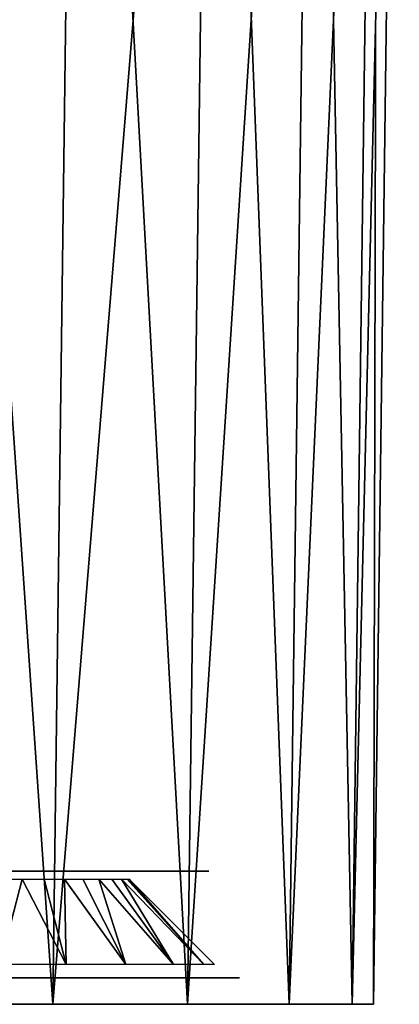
# Model space of a CAD drawing. Header units: millimetres. Extents: x -75 to 75, y -5 to 37.
# Tile 173 of 175: x 68 to 75, y 0 to 18. Entities that reach past the tile are written whole.
import ezdxf

# ---------------------------------------------------------------- set-up
doc = ezdxf.new("R2010")
doc.units = ezdxf.units.MM
doc.header["$LTSCALE"] = 101.851852
for name, color, linetype in [('1', 7, 'CONTINUOUS'), ('103', 7, 'CONTINUOUS'), ('104', 7, 'CONTINUOUS'), ('105', 7, 'CONTINUOUS'), ('109', 7, 'CONTINUOUS'), ('11', 7, 'CONTINUOUS'), ('12', 7, 'CONTINUOUS'), ('7', 7, 'CONTINUOUS')]:
    doc.layers.add(name, color=color, linetype=linetype)

msp = doc.modelspace()

# ---------------------------------------------------------------- linework, layer by layer
at = {"layer": '1', "color": 251, "linetype": 'Continuous', "true_color": 0x565d62}
for points in [[(61.569, 0, 101.948), (64.485, 0, 100.928), (68.492, 0, 101.025), (61.569, 0, 101.948)], [(65.459, 0, 102.931), (61.569, 0, 101.948), (68.492, 0, 101.025), (65.459, 0, 102.931)], [(64.485, 0, -100.928), (61.569, 0, -101.948), (68.492, 0, -101.025), (64.485, 0, -100.928)], [(68.492, 0, -101.025), (61.569, 0, -101.948), (65.459, 0, -102.931), (68.492, 0, -101.025)], [(64.485, 0, 100.928), (67.1, 0, 99.284), (68.492, 0, 101.025), (64.485, 0, 100.928)], [(67.1, 0, -99.284), (64.485, 0, -100.928), (71.025, 0, -98.492), (67.1, 0, -99.284)], [(71.025, 0, -98.492), (64.485, 0, -100.928), (68.492, 0, -101.025), (71.025, 0, -98.492)], [(68.492, 0, 101.025), (67.1, 0, 99.284), (71.025, 0, 98.492), (68.492, 0, 101.025)], [(67.1, 0, 99.284), (69.284, 0, 97.1), (71.025, 0, 98.492), (67.1, 0, 99.284)], [(69.284, 0, -97.1), (67.1, 0, -99.284), (71.025, 0, -98.492), (69.284, 0, -97.1)], [(71.025, 0, 98.492), (69.284, 0, 97.1), (72.931, 0, 95.459), (71.025, 0, 98.492)], [(69.284, 0, 97.1), (70.928, 0, 94.485), (72.931, 0, 95.459), (69.284, 0, 97.1)], [(72.931, 0, -95.459), (69.284, 0, -97.1), (71.025, 0, -98.492), (72.931, 0, -95.459)], [(70.928, 0, -94.485), (69.284, 0, -97.1), (72.931, 0, -95.459), (70.928, 0, -94.485)], [(72.931, 0, 95.459), (70.928, 0, 94.485), (74.115, 0, 92.077), (72.931, 0, 95.459)], [(70.928, 0, 94.485), (71.948, 0, 91.569), (74.115, 0, 92.077), (70.928, 0, 94.485)], [(74.115, 0, -92.077), (70.928, 0, -94.485), (72.931, 0, -95.459), (74.115, 0, -92.077)], [(71.948, 0, -91.569), (70.928, 0, -94.485), (74.115, 0, -92.077), (71.948, 0, -91.569)], [(74.115, 0, 92.077), (71.948, 0, 91.569), (74.516, 0, 88.517), (74.115, 0, 92.077)], [(71.948, 0, 91.569), (72.294, 0, 88.5), (74.516, 0, 88.517), (71.948, 0, 91.569)], [(74.516, 0, -88.517), (71.948, 0, -91.569), (74.115, 0, -92.077), (74.516, 0, -88.517)], [(72.294, 0, -88.5), (71.948, 0, -91.569), (74.516, 0, -88.517), (72.294, 0, -88.5)], [(74.516, 0, 88.517), (72.294, 0, -88.5), (74.516, 0, -88.517), (74.516, 0, 88.517)], [(72.294, 0, 88.5), (72.294, 0, -88.5), (74.516, 0, 88.517), (72.294, 0, 88.5)]]:
    msp.add_3dface(points, dxfattribs=at)
at = {"layer": '103', "color": 251, "linetype": 'Continuous', "true_color": 0x464b4f}
for points in [[(62.484, 2.5, -62.214), (67.873, 2.5, -61.71), (67.238, 2.5, -65.586), (62.484, 2.5, -62.214)], [(66.465, 2.5, -61.61), (67.873, 2.5, -61.71), (62.484, 2.5, -62.214), (66.465, 2.5, -61.61)], [(62.484, 2.5, 51.786), (67.873, 2.5, 52.29), (67.238, 2.5, 48.414), (62.484, 2.5, 51.786)], [(66.465, 2.5, 52.39), (67.873, 2.5, 52.29), (62.484, 2.5, 51.786), (66.465, 2.5, 52.39)], [(68.242, 2.5, -90.723), (67.503, 2.5, -92.835), (63.198, 2.5, -92.027), (68.242, 2.5, -90.723)], [(63.996, 2.5, -90.576), (68.242, 2.5, -90.723), (63.198, 2.5, -92.027), (63.996, 2.5, -90.576)], [(63.363, 2.5, 98.598), (68.602, 2.5, 96.556), (65.488, 2.5, 97.263), (63.363, 2.5, 98.598)], [(66.556, 2.5, 98.602), (68.602, 2.5, 96.556), (63.363, 2.5, 98.598), (66.556, 2.5, 98.602)], [(63.663, 2.5, 44.968), (68.287, 2.5, 44.964), (64.375, 2.5, 44.505), (63.663, 2.5, 44.968)], [(67.688, 2.5, 46.225), (68.287, 2.5, 44.964), (63.663, 2.5, 44.968), (67.688, 2.5, 46.225)], [(68.287, 2.5, 69.036), (67.688, 2.5, 67.775), (63.663, 2.5, 69.032), (68.287, 2.5, 69.036)], [(63.663, 2.5, -69.032), (68.287, 2.5, -69.036), (64.375, 2.5, -69.495), (63.663, 2.5, -69.032)], [(67.688, 2.5, -67.775), (68.287, 2.5, -69.036), (63.663, 2.5, -69.032), (67.688, 2.5, -67.775)], [(64.375, 2.5, -44.505), (68.287, 2.5, -44.964), (63.663, 2.5, -44.968), (64.375, 2.5, -44.505)], [(68.287, 2.5, -44.964), (67.688, 2.5, -46.225), (63.663, 2.5, -44.968), (68.287, 2.5, -44.964)], [(64.375, 2.5, 69.495), (68.287, 2.5, 69.036), (63.663, 2.5, 69.032), (64.375, 2.5, 69.495)], [(64.357, 2.5, -88.961), (68.242, 2.5, -90.723), (63.996, 2.5, -90.576), (64.357, 2.5, -88.961)], [(66.01, 2.5, 64.904), (69.248, 2.5, 61.389), (64.069, 2.5, 63.792), (66.01, 2.5, 64.904)], [(69.248, 2.5, 61.389), (67.873, 2.5, 61.71), (64.069, 2.5, 63.792), (69.248, 2.5, 61.389)], [(66.01, 2.5, -49.096), (69.248, 2.5, -52.611), (64.069, 2.5, -50.208), (66.01, 2.5, -49.096)], [(69.248, 2.5, -52.611), (67.873, 2.5, -52.29), (64.069, 2.5, -50.208), (69.248, 2.5, -52.611)], [(64.436, 2.5, -88.728), (68.242, 2.5, -90.723), (64.357, 2.5, -88.961), (64.436, 2.5, -88.728)], [(64.375, 2.5, 44.505), (68.492, 2.5, 43.584), (64.929, 2.5, 43.861), (64.375, 2.5, 44.505)], [(68.287, 2.5, 44.964), (68.492, 2.5, 43.584), (64.375, 2.5, 44.505), (68.287, 2.5, 44.964)], [(64.375, 2.5, -69.495), (68.492, 2.5, -70.416), (64.929, 2.5, -70.139), (64.375, 2.5, -69.495)], [(68.287, 2.5, -69.036), (68.492, 2.5, -70.416), (64.375, 2.5, -69.495), (68.287, 2.5, -69.036)], [(64.929, 2.5, -43.861), (68.287, 2.5, -44.964), (64.375, 2.5, -44.505), (64.929, 2.5, -43.861)], [(64.929, 2.5, 70.139), (68.287, 2.5, 69.036), (64.375, 2.5, 69.495), (64.929, 2.5, 70.139)], [(64.617, 2.5, -88.56), (68.242, 2.5, -90.723), (64.436, 2.5, -88.728), (64.617, 2.5, -88.56)], [(64.476, 2.5, 91.95), (68.242, 2.5, 90.723), (65.165, 2.5, 90.286), (64.476, 2.5, 91.95)], [(67.503, 2.5, 92.835), (68.242, 2.5, 90.723), (64.476, 2.5, 91.95), (67.503, 2.5, 92.835)], [(64.855, 2.5, -88.5), (68.242, 2.5, -90.723), (64.617, 2.5, -88.56), (64.855, 2.5, -88.5)], [(65.1, 2.5, -88.5), (68.242, 2.5, -90.723), (64.855, 2.5, -88.5), (65.1, 2.5, -88.5)], [(64.929, 2.5, 43.861), (68.492, 2.5, 43.584), (65.28, 2.5, 43.087), (64.929, 2.5, 43.861)], [(65.28, 2.5, -43.087), (68.492, 2.5, -43.584), (64.929, 2.5, -43.861), (65.28, 2.5, -43.087)], [(64.929, 2.5, -70.139), (68.492, 2.5, -70.416), (65.28, 2.5, -70.913), (64.929, 2.5, -70.139)], [(68.492, 2.5, -43.584), (68.287, 2.5, -44.964), (64.929, 2.5, -43.861), (68.492, 2.5, -43.584)], [(65.28, 2.5, 70.913), (68.492, 2.5, 70.416), (64.929, 2.5, 70.139), (65.28, 2.5, 70.913)], [(68.492, 2.5, 70.416), (68.287, 2.5, 69.036), (64.929, 2.5, 70.139), (68.492, 2.5, 70.416)], [(65.25, 2.5, -88.46), (68.492, 2.5, -88.5), (65.1, 2.5, -88.5), (65.25, 2.5, -88.46)], [(68.492, 2.5, -88.5), (68.242, 2.5, -90.723), (65.1, 2.5, -88.5), (68.492, 2.5, -88.5)], [(65.165, 2.5, 90.286), (68.492, 2.5, 88.5), (65.4, 2.5, 88.5), (65.165, 2.5, 90.286)], [(68.242, 2.5, 90.723), (68.492, 2.5, 88.5), (65.165, 2.5, 90.286), (68.242, 2.5, 90.723)], [(65.36, 2.5, -88.35), (68.492, 2.5, -88.5), (65.25, 2.5, -88.46), (65.36, 2.5, -88.35)], [(65.28, 2.5, 43.087), (68.492, 2.5, 43.584), (65.4, 2.5, 42.247), (65.28, 2.5, 43.087)], [(65.4, 2.5, -42.247), (68.492, 2.5, -43.584), (65.28, 2.5, -43.087), (65.4, 2.5, -42.247)], [(65.4, 2.5, 71.753), (68.492, 2.5, 70.416), (65.28, 2.5, 70.913), (65.4, 2.5, 71.753)], [(68.492, 2.5, -70.416), (68.492, 2.5, -88.5), (65.28, 2.5, -70.913), (68.492, 2.5, -70.416)], [(68.492, 2.5, -88.5), (65.4, 2.5, -71.753), (65.28, 2.5, -70.913), (68.492, 2.5, -88.5)], [(65.4, 2.5, -88.2), (68.492, 2.5, -88.5), (65.36, 2.5, -88.35), (65.4, 2.5, -88.2)], [(65.4, 2.5, 42.247), (68.492, 2.5, -43.584), (65.4, 2.5, -42.247), (65.4, 2.5, 42.247)], [(68.492, 2.5, 43.584), (68.492, 2.5, -43.584), (65.4, 2.5, 42.247), (68.492, 2.5, 43.584)], [(65.4, 2.5, 88.5), (68.492, 2.5, 70.416), (65.4, 2.5, 71.753), (65.4, 2.5, 88.5)], [(68.492, 2.5, 88.5), (68.492, 2.5, 70.416), (65.4, 2.5, 88.5), (68.492, 2.5, 88.5)], [(65.4, 2.5, -71.753), (68.492, 2.5, -88.5), (65.4, 2.5, -88.2), (65.4, 2.5, -71.753)], [(65.488, 2.5, 97.263), (68.602, 2.5, 96.556), (67.263, 2.5, 95.488), (65.488, 2.5, 97.263)], [(67.263, 2.5, -95.488), (68.602, 2.5, -96.556), (65.488, 2.5, -97.263), (67.263, 2.5, -95.488)], [(68.602, 2.5, -96.556), (66.556, 2.5, -98.602), (65.488, 2.5, -97.263), (68.602, 2.5, -96.556)], [(67.238, 2.5, 65.586), (70.467, 2.5, 60.677), (66.01, 2.5, 64.904), (67.238, 2.5, 65.586)], [(70.467, 2.5, 60.677), (69.248, 2.5, 61.389), (66.01, 2.5, 64.904), (70.467, 2.5, 60.677)], [(70.467, 2.5, -53.323), (69.248, 2.5, -52.611), (66.01, 2.5, -49.096), (70.467, 2.5, -53.323)], [(67.238, 2.5, -48.414), (70.467, 2.5, -53.323), (66.01, 2.5, -49.096), (67.238, 2.5, -48.414)], [(68.272, 2.5, 66.537), (71.421, 2.5, 59.636), (67.238, 2.5, 65.586), (68.272, 2.5, 66.537)], [(67.238, 2.5, -65.586), (67.873, 2.5, -61.71), (68.272, 2.5, -66.537), (67.238, 2.5, -65.586)], [(67.238, 2.5, 48.414), (67.873, 2.5, 52.29), (68.272, 2.5, 47.463), (67.238, 2.5, 48.414)], [(71.421, 2.5, 59.636), (70.467, 2.5, 60.677), (67.238, 2.5, 65.586), (71.421, 2.5, 59.636)], [(71.421, 2.5, -54.364), (70.467, 2.5, -53.323), (67.238, 2.5, -48.414), (71.421, 2.5, -54.364)], [(68.272, 2.5, -47.463), (71.421, 2.5, -54.364), (67.238, 2.5, -48.414), (68.272, 2.5, -47.463)], [(67.263, 2.5, 95.488), (70.141, 2.5, 94.106), (68.598, 2.5, 93.363), (67.263, 2.5, 95.488)], [(68.602, 2.5, 96.556), (70.141, 2.5, 94.106), (67.263, 2.5, 95.488), (68.602, 2.5, 96.556)], [(68.598, 2.5, -93.363), (70.141, 2.5, -94.106), (67.263, 2.5, -95.488), (68.598, 2.5, -93.363)], [(70.141, 2.5, -94.106), (68.602, 2.5, -96.556), (67.263, 2.5, -95.488), (70.141, 2.5, -94.106)], [(69.055, 2.5, -67.704), (67.873, 2.5, -61.71), (69.542, 2.5, -69.021), (69.055, 2.5, -67.704)], [(68.272, 2.5, -66.537), (67.873, 2.5, -61.71), (69.055, 2.5, -67.704), (68.272, 2.5, -66.537)], [(67.873, 2.5, -61.71), (69.248, 2.5, -61.389), (69.542, 2.5, -69.021), (67.873, 2.5, -61.71)], [(69.055, 2.5, 46.296), (67.873, 2.5, 52.29), (69.542, 2.5, 44.979), (69.055, 2.5, 46.296)], [(68.272, 2.5, 47.463), (67.873, 2.5, 52.29), (69.055, 2.5, 46.296), (68.272, 2.5, 47.463)], [(67.873, 2.5, 52.29), (69.248, 2.5, 52.611), (69.542, 2.5, 44.979), (67.873, 2.5, 52.29)], [(69.055, 2.5, 67.704), (71.421, 2.5, 59.636), (68.272, 2.5, 66.537), (69.055, 2.5, 67.704)], [(69.055, 2.5, -46.296), (71.421, 2.5, -54.364), (68.272, 2.5, -47.463), (69.055, 2.5, -46.296)], [(68.598, 2.5, 93.363), (71.097, 2.5, 91.375), (69.427, 2.5, 90.994), (68.598, 2.5, 93.363)], [(70.141, 2.5, 94.106), (71.097, 2.5, 91.375), (68.598, 2.5, 93.363), (70.141, 2.5, 94.106)], [(69.427, 2.5, -90.994), (71.097, 2.5, -91.375), (68.598, 2.5, -93.363), (69.427, 2.5, -90.994)], [(71.097, 2.5, -91.375), (70.141, 2.5, -94.106), (68.598, 2.5, -93.363), (71.097, 2.5, -91.375)], [(69.542, 2.5, 69.021), (71.421, 2.5, 59.636), (69.055, 2.5, 67.704), (69.542, 2.5, 69.021)], [(69.542, 2.5, -44.979), (71.421, 2.5, -54.364), (69.055, 2.5, -46.296), (69.542, 2.5, -44.979)], [(69.248, 2.5, -61.389), (71.421, 2.5, -88.5), (69.708, 2.5, -70.416), (69.248, 2.5, -61.389)], [(70.467, 2.5, -60.677), (71.421, 2.5, -88.5), (69.248, 2.5, -61.389), (70.467, 2.5, -60.677)], [(69.542, 2.5, -69.021), (69.248, 2.5, -61.389), (69.708, 2.5, -70.416), (69.542, 2.5, -69.021)], [(69.542, 2.5, 44.979), (69.248, 2.5, 52.611), (69.708, 2.5, 43.584), (69.542, 2.5, 44.979)], [(69.248, 2.5, 52.611), (70.467, 2.5, 53.323), (69.708, 2.5, 43.584), (69.248, 2.5, 52.611)], [(69.427, 2.5, 90.994), (71.421, 2.5, 88.5), (69.708, 2.5, 88.5), (69.427, 2.5, 90.994)], [(71.097, 2.5, 91.375), (71.421, 2.5, 88.5), (69.427, 2.5, 90.994), (71.097, 2.5, 91.375)], [(69.708, 2.5, -88.5), (71.097, 2.5, -91.375), (69.427, 2.5, -90.994), (69.708, 2.5, -88.5)], [(69.708, 2.5, 70.416), (71.421, 2.5, 59.636), (69.542, 2.5, 69.021), (69.708, 2.5, 70.416)], [(69.708, 2.5, -43.584), (71.421, 2.5, -54.364), (69.542, 2.5, -44.979), (69.708, 2.5, -43.584)], [(71.421, 2.5, -88.5), (71.097, 2.5, -91.375), (69.708, 2.5, -88.5), (71.421, 2.5, -88.5)], [(69.708, 2.5, -70.416), (71.421, 2.5, -88.5), (69.708, 2.5, -88.5), (69.708, 2.5, -70.416)], [(69.708, 2.5, 88.5), (71.421, 2.5, 59.636), (69.708, 2.5, 70.416), (69.708, 2.5, 88.5)], [(71.421, 2.5, 88.5), (71.421, 2.5, 59.636), (69.708, 2.5, 88.5), (71.421, 2.5, 88.5)], [(70.467, 2.5, 53.323), (71.421, 2.5, -54.364), (69.708, 2.5, 43.584), (70.467, 2.5, 53.323)], [(69.708, 2.5, 43.584), (71.421, 2.5, -54.364), (69.708, 2.5, -43.584), (69.708, 2.5, 43.584)], [(71.421, 2.5, -59.636), (71.421, 2.5, -88.5), (70.467, 2.5, -60.677), (71.421, 2.5, -59.636)], [(71.421, 2.5, 54.364), (71.421, 2.5, -54.364), (70.467, 2.5, 53.323), (71.421, 2.5, 54.364)]]:
    msp.add_3dface(points, dxfattribs=at)
at = {"layer": '104', "color": 251, "linetype": 'Continuous', "true_color": 0x464b4f}
for points in [[(-72, 0.5, -88.5), (-71.662, 0.5, -91.504), (72, 0.5, -88.5), (-72, 0.5, -88.5)], [(68.752, 0.5, -60.852), (67.5, 0.5, -61.05), (-72, 0.5, -88.5), (68.752, 0.5, -60.852)], [(68.752, 0.5, -60.852), (-72, 0.5, -88.5), (72, 0.5, -88.5), (68.752, 0.5, -60.852)], [(71.662, 0.5, 91.504), (-72, 0.5, 88.5), (72, 0.5, 88.5), (71.662, 0.5, 91.504)], [(-71.662, 0.5, 91.504), (-72, 0.5, 88.5), (71.662, 0.5, 91.504), (-71.662, 0.5, 91.504)], [(72, 0.5, 88.5), (-72, 0.5, 88.5), (-10.65, 0.5, 87.55), (72, 0.5, 88.5)], [(-70.663, 0.5, 94.357), (-71.662, 0.5, 91.504), (70.663, 0.5, 94.357), (-70.663, 0.5, 94.357)], [(-71.662, 0.5, -91.504), (-70.663, 0.5, -94.357), (71.662, 0.5, -91.504), (-71.662, 0.5, -91.504)], [(72, 0.5, -88.5), (-71.662, 0.5, -91.504), (71.662, 0.5, -91.504), (72, 0.5, -88.5)], [(70.663, 0.5, 94.357), (-71.662, 0.5, 91.504), (71.662, 0.5, 91.504), (70.663, 0.5, 94.357)], [(71.662, 0.5, -91.504), (-70.663, 0.5, -94.357), (70.663, 0.5, -94.357), (71.662, 0.5, -91.504)], [(-70.663, 0.5, -94.357), (-69.055, 0.5, -96.917), (70.663, 0.5, -94.357), (-70.663, 0.5, -94.357)], [(-69.055, 0.5, 96.917), (-70.663, 0.5, 94.357), (69.055, 0.5, 96.917), (-69.055, 0.5, 96.917)], [(69.055, 0.5, 96.917), (-70.663, 0.5, 94.357), (70.663, 0.5, 94.357), (69.055, 0.5, 96.917)], [(70.663, 0.5, -94.357), (-69.055, 0.5, -96.917), (69.055, 0.5, -96.917), (70.663, 0.5, -94.357)], [(-69.055, 0.5, -96.917), (-66.917, 0.5, -99.055), (69.055, 0.5, -96.917), (-69.055, 0.5, -96.917)], [(66.917, 0.5, 99.055), (-69.055, 0.5, 96.917), (69.055, 0.5, 96.917), (66.917, 0.5, 99.055)], [(69.881, 0.5, 53.723), (-67.5, 0.5, -52.95), (67.5, 0.5, -52.95), (69.881, 0.5, 53.723)], [(69.881, 0.5, 53.723), (68.752, 0.5, 53.148), (-67.5, 0.5, -52.95), (69.881, 0.5, 53.723)], [(68.752, 0.5, 53.148), (67.5, 0.5, 52.95), (-67.5, 0.5, -52.95), (68.752, 0.5, 53.148)], [(69.055, 0.5, -96.917), (-66.917, 0.5, -99.055), (66.917, 0.5, -99.055), (69.055, 0.5, -96.917)], [(72, 0.5, 88.5), (-10.65, 0.5, 87.55), (10.65, 0.5, 87.55), (72, 0.5, 88.5)], [(12.345, 0.5, 87.327), (72, 0.5, 88.5), (10.65, 0.5, 87.55), (12.345, 0.5, 87.327)], [(13.925, 0.5, 86.672), (72, 0.5, 88.5), (12.345, 0.5, 87.327), (13.925, 0.5, 86.672)], [(12.345, 0.5, 74.673), (72, 0.5, 88.5), (13.925, 0.5, 75.328), (12.345, 0.5, 74.673)], [(67.5, 0.5, 61.05), (72, 0.5, 88.5), (12.345, 0.5, 74.673), (67.5, 0.5, 61.05)], [(13.925, 0.5, 75.328), (72, 0.5, 88.5), (15.282, 0.5, 76.368), (13.925, 0.5, 75.328)], [(15.282, 0.5, 85.632), (72, 0.5, 88.5), (13.925, 0.5, 86.672), (15.282, 0.5, 85.632)], [(15.282, 0.5, 76.368), (72, 0.5, 88.5), (16.322, 0.5, 77.725), (15.282, 0.5, 76.368)], [(16.322, 0.5, 84.275), (72, 0.5, 88.5), (15.282, 0.5, 85.632), (16.322, 0.5, 84.275)], [(16.322, 0.5, 77.725), (72, 0.5, 88.5), (16.977, 0.5, 79.305), (16.322, 0.5, 77.725)], [(16.977, 0.5, 82.695), (72, 0.5, 88.5), (16.322, 0.5, 84.275), (16.977, 0.5, 82.695)], [(16.977, 0.5, 79.305), (72, 0.5, 88.5), (17.2, 0.5, 81), (16.977, 0.5, 79.305)], [(17.2, 0.5, 81), (72, 0.5, 88.5), (16.977, 0.5, 82.695), (17.2, 0.5, 81)], [(71.55, 0.5, 57), (71.352, 0.5, 55.748), (67.5, 0.5, -52.95), (71.55, 0.5, 57)], [(68.752, 0.5, -53.148), (71.55, 0.5, 57), (67.5, 0.5, -52.95), (68.752, 0.5, -53.148)], [(67.5, 0.5, 61.05), (68.752, 0.5, 60.852), (72, 0.5, 88.5), (67.5, 0.5, 61.05)], [(71.352, 0.5, 55.748), (70.777, 0.5, 54.619), (67.5, 0.5, -52.95), (71.352, 0.5, 55.748)], [(70.777, 0.5, 54.619), (69.881, 0.5, 53.723), (67.5, 0.5, -52.95), (70.777, 0.5, 54.619)], [(69.881, 0.5, -53.723), (71.55, 0.5, 57), (68.752, 0.5, -53.148), (69.881, 0.5, -53.723)], [(68.752, 0.5, 60.852), (69.881, 0.5, 60.277), (72, 0.5, 88.5), (68.752, 0.5, 60.852)], [(69.881, 0.5, -60.277), (68.752, 0.5, -60.852), (72, 0.5, -88.5), (69.881, 0.5, -60.277)], [(70.777, 0.5, -54.619), (71.55, 0.5, 57), (69.881, 0.5, -53.723), (70.777, 0.5, -54.619)], [(69.881, 0.5, 60.277), (70.777, 0.5, 59.381), (72, 0.5, 88.5), (69.881, 0.5, 60.277)], [(70.777, 0.5, -59.381), (69.881, 0.5, -60.277), (72, 0.5, -88.5), (70.777, 0.5, -59.381)], [(71.55, 0.5, 57), (70.777, 0.5, -54.619), (72, 0.5, 88.5), (71.55, 0.5, 57)], [(70.777, 0.5, 59.381), (71.352, 0.5, 58.252), (72, 0.5, 88.5), (70.777, 0.5, 59.381)], [(70.777, 0.5, -54.619), (71.352, 0.5, -55.748), (72, 0.5, 88.5), (70.777, 0.5, -54.619)], [(71.352, 0.5, -58.252), (70.777, 0.5, -59.381), (72, 0.5, -88.5), (71.352, 0.5, -58.252)], [(71.352, 0.5, 58.252), (71.55, 0.5, 57), (72, 0.5, 88.5), (71.352, 0.5, 58.252)], [(71.55, 0.5, -57), (71.352, 0.5, -58.252), (72, 0.5, -88.5), (71.55, 0.5, -57)], [(71.352, 0.5, -55.748), (71.55, 0.5, -57), (72, 0.5, 88.5), (71.352, 0.5, -55.748)], [(72, 0.5, 88.5), (71.55, 0.5, -57), (72, 0.5, -88.5), (72, 0.5, 88.5)]]:
    msp.add_3dface(points, dxfattribs=at)
at = {"layer": '105', "color": 251, "linetype": 'Continuous', "true_color": 0x464b4f}
for points in [[(67.5, 0.75, 61.028), (67.922, 2.349, 59.392), (68.745, 0.75, 60.831), (67.5, 0.75, 61.028)], [(67.5, 2.349, 59.429), (67.922, 2.349, 59.392), (67.5, 0.75, 61.028), (67.5, 2.349, 59.429)], [(67.922, 2.349, 59.392), (68.331, 2.349, 59.282), (68.745, 0.75, 60.831), (67.922, 2.349, 59.392)], [(68.331, 2.349, 59.282), (68.714, 2.349, 59.103), (68.745, 0.75, 60.831), (68.331, 2.349, 59.282)], [(68.714, 2.349, 59.103), (69.061, 2.349, 58.861), (69.868, 0.75, 60.259), (68.714, 2.349, 59.103)], [(68.745, 0.75, 60.831), (68.714, 2.349, 59.103), (69.868, 0.75, 60.259), (68.745, 0.75, 60.831)], [(69.061, 2.349, 58.861), (69.361, 2.349, 58.561), (69.868, 0.75, 60.259), (69.061, 2.349, 58.861)], [(69.868, 0.75, 60.259), (69.361, 2.349, 58.561), (70.759, 0.75, 59.368), (69.868, 0.75, 60.259)], [(69.361, 2.349, 58.561), (69.603, 2.349, 58.214), (70.759, 0.75, 59.368), (69.361, 2.349, 58.561)], [(69.603, 2.349, 58.214), (69.782, 2.349, 57.831), (70.759, 0.75, 59.368), (69.603, 2.349, 58.214)], [(70.759, 0.75, 59.368), (69.782, 2.349, 57.831), (71.331, 0.75, 58.245), (70.759, 0.75, 59.368)], [(69.782, 2.349, 57.831), (69.892, 2.349, 57.422), (71.331, 0.75, 58.245), (69.782, 2.349, 57.831)], [(69.892, 2.349, 57.422), (69.929, 2.349, 57), (71.331, 0.75, 58.245), (69.892, 2.349, 57.422)], [(71.331, 0.75, 58.245), (69.929, 2.349, 57), (71.528, 0.75, 57), (71.331, 0.75, 58.245)]]:
    msp.add_3dface(points, dxfattribs=at)
at = {"layer": '109', "color": 251, "linetype": 'Continuous', "true_color": 0x464b4f}
for points in [[(67.5, 2.349, -54.571), (67.922, 2.349, -54.608), (67.5, 0.75, -52.972), (67.5, 2.349, -54.571)], [(67.5, 0.75, -52.972), (67.922, 2.349, -54.608), (68.745, 0.75, -53.169), (67.5, 0.75, -52.972)], [(67.922, 2.349, -54.608), (68.331, 2.349, -54.718), (68.745, 0.75, -53.169), (67.922, 2.349, -54.608)], [(68.331, 2.349, -54.718), (68.714, 2.349, -54.897), (68.745, 0.75, -53.169), (68.331, 2.349, -54.718)], [(68.714, 2.349, -54.897), (69.061, 2.349, -55.139), (69.868, 0.75, -53.741), (68.714, 2.349, -54.897)], [(68.745, 0.75, -53.169), (68.714, 2.349, -54.897), (69.868, 0.75, -53.741), (68.745, 0.75, -53.169)], [(69.061, 2.349, -55.139), (69.361, 2.349, -55.439), (69.868, 0.75, -53.741), (69.061, 2.349, -55.139)], [(69.868, 0.75, -53.741), (69.361, 2.349, -55.439), (70.759, 0.75, -54.632), (69.868, 0.75, -53.741)], [(69.361, 2.349, -55.439), (69.603, 2.349, -55.786), (70.759, 0.75, -54.632), (69.361, 2.349, -55.439)], [(69.603, 2.349, -55.786), (69.782, 2.349, -56.169), (70.759, 0.75, -54.632), (69.603, 2.349, -55.786)], [(69.782, 2.349, -56.169), (69.892, 2.349, -56.578), (71.331, 0.75, -55.755), (69.782, 2.349, -56.169)], [(70.759, 0.75, -54.632), (69.782, 2.349, -56.169), (71.331, 0.75, -55.755), (70.759, 0.75, -54.632)], [(69.892, 2.349, -56.578), (69.929, 2.349, -57), (71.331, 0.75, -55.755), (69.892, 2.349, -56.578)], [(71.331, 0.75, -55.755), (69.929, 2.349, -57), (71.528, 0.75, -57), (71.331, 0.75, -55.755)]]:
    msp.add_3dface(points, dxfattribs=at)
at = {"layer": '11', "color": 251, "linetype": 'Continuous', "true_color": 0x565d62}
for points in [[(65.459, 0, 102.931), (68.492, 0, 101.025), (65.943, 37, 103.416), (65.459, 0, 102.931)], [(68.492, 0, 101.025), (68.977, 37, 101.51), (65.943, 37, 103.416), (68.492, 0, 101.025)], [(68.492, 0, 101.025), (71.025, 0, 98.492), (68.977, 37, 101.51), (68.492, 0, 101.025)], [(71.025, 0, 98.492), (71.51, 37, 98.977), (68.977, 37, 101.51), (71.025, 0, 98.492)], [(71.025, 0, 98.492), (72.931, 0, 95.459), (71.51, 37, 98.977), (71.025, 0, 98.492)], [(72.931, 0, 95.459), (73.416, 37, 95.943), (71.51, 37, 98.977), (72.931, 0, 95.459)], [(72.931, 0, 95.459), (74.115, 0, 92.077), (73.416, 37, 95.943), (72.931, 0, 95.459)], [(74.115, 0, 92.077), (74.599, 37, 92.562), (73.416, 37, 95.943), (74.115, 0, 92.077)], [(74.115, 0, 92.077), (74.516, 0, 88.517), (74.599, 37, 92.562), (74.115, 0, 92.077)], [(74.516, 0, 88.517), (75, 37, 89.001), (74.599, 37, 92.562), (74.516, 0, 88.517)]]:
    msp.add_3dface(points, dxfattribs=at)
at = {"layer": '12', "color": 251, "linetype": 'Continuous', "true_color": 0x565d62}
for points in [[(68.492, 0, -101.025), (65.459, 0, -102.931), (68.977, 37, -101.51), (68.492, 0, -101.025)], [(65.459, 0, -102.931), (65.943, 37, -103.416), (68.977, 37, -101.51), (65.459, 0, -102.931)], [(68.492, 0, -101.025), (68.977, 37, -101.51), (71.51, 37, -98.977), (68.492, 0, -101.025)], [(71.025, 0, -98.492), (68.492, 0, -101.025), (71.51, 37, -98.977), (71.025, 0, -98.492)], [(71.025, 0, -98.492), (71.51, 37, -98.977), (73.416, 37, -95.943), (71.025, 0, -98.492)], [(72.931, 0, -95.459), (71.025, 0, -98.492), (73.416, 37, -95.943), (72.931, 0, -95.459)], [(72.931, 0, -95.459), (73.416, 37, -95.943), (74.599, 37, -92.562), (72.931, 0, -95.459)], [(74.115, 0, -92.077), (72.931, 0, -95.459), (74.599, 37, -92.562), (74.115, 0, -92.077)], [(74.516, 0, -88.517), (74.115, 0, -92.077), (75, 37, -89.001), (74.516, 0, -88.517)], [(74.115, 0, -92.077), (74.599, 37, -92.562), (75, 37, -89.001), (74.115, 0, -92.077)]]:
    msp.add_3dface(points, dxfattribs=at)
at = {"layer": '7', "color": 251, "linetype": 'Continuous', "true_color": 0x565d62}
for points in [[(74.516, 0, 88.517), (74.516, 0, -88.517), (75, 37, 89.001), (74.516, 0, 88.517)], [(74.516, 0, -88.517), (75, 37, -89.001), (75, 37, 89.001), (74.516, 0, -88.517)]]:
    msp.add_3dface(points, dxfattribs=at)

doc.saveas('drawing.dxf')
